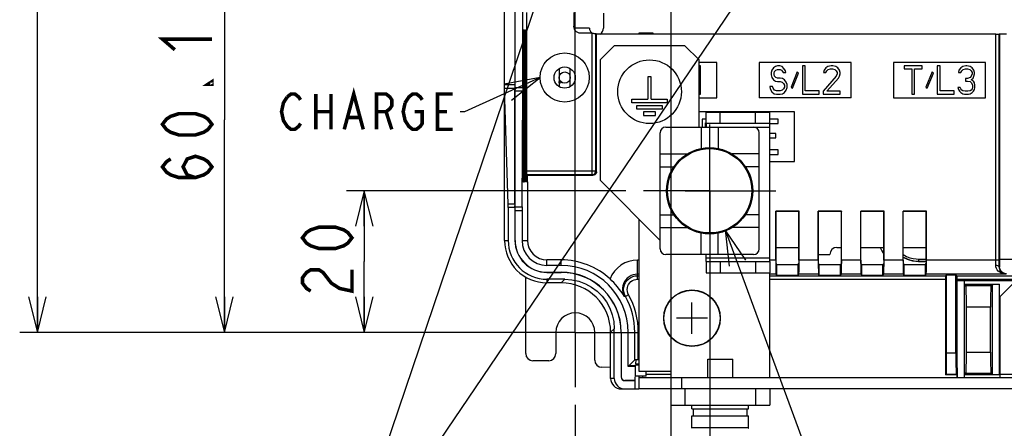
# Model space of a CAD drawing. Extents: x 27 to 410, y 32 to 287.
# Tile 18 of 30: x 219 to 275, y 107 to 130. Entities that reach past the tile are written whole.
import ezdxf

# ---------------------------------------------------------------- set-up
doc = ezdxf.new("R2010")
doc.units = 0
doc.header["$LTSCALE"] = 23.1
doc.linetypes.add('CENTER', pattern=[0.6, 0.375, -0.075, 0.075, -0.075])
doc.layers.get('0').update_dxf_attribs({"linetype": 'CONTINUOUS'})
for name, color, linetype in [('ALL_COSM', 7, 'CONTINUOUS'), ('ALL_CURVE', 7, 'CONTINUOUS'), ('ALL_DIM', 7, 'CONTINUOUS'), ('ALL_NOTE', 7, 'CONTINUOUS'), ('DEFAULT_1', 7, 'CENTER')]:
    doc.layers.add(name, color=color, linetype=linetype)
doc.dimstyles.get("Standard").update_dxf_attribs({"dimtxt": 2.5, "dimasz": 2.5, "dimexe": 1.25, "dimexo": 0.625, "dimtad": 1, "dimcen": 2.5, "dimazin": 3, "dimtfac": 1, "dimtmove": 0, "dimatfit": 3})

# ---------------------------------------------------------------- blocks, each defined once
blk = doc.blocks.new('_OPEN')
at = {"color": 0, "linetype": 'BYBLOCK'}
for p, q in [((0, 0), (-1, 0.25)), ((-1, -0.25), (0, 0)), ((-1, 0), (0, 0))]:
    blk.add_line(p, q, dxfattribs=at)
blk = doc.blocks.new('*D20')
at = {"layer": 'ALL_DIM', "color": 2, "linetype": 'CONTINUOUS'}
for p, q in [((258.242, 119.431), (258.242, 99.771)), ((250.642, 108.331), (250.642, 99.771)), ((250.642, 100.771), (243.931, 100.771)), ((243.931, 100.771), (254.442, 100.771)), ((263.242, 100.771), (254.442, 100.771)), ((258.242, 100.771), (263.242, 100.771))]:
    blk.add_line(p, q, dxfattribs=at)
at = {"layer": 'ALL_DIM', "color": 2, "linetype": 'CONTINUOUS', "xscale": 2, "yscale": 2, "zscale": 2}
blk.add_blockref('_OPEN', (250.642, 100.771), dxfattribs=at)
at = {"layer": 'ALL_DIM', "color": 2, "linetype": 'CONTINUOUS', "xscale": 2, "yscale": 2, "zscale": 2, "rotation": 180}
blk.add_blockref('_OPEN', (258.242, 100.771), dxfattribs=at)
blk = doc.blocks.new('*D21')
at = {"layer": 'ALL_DIM', "color": 2, "linetype": 'CONTINUOUS'}
for p, q in [((258.242, 119.431), (258.242, 99.771)), ((307.042, 119.431), (307.042, 99.771)), ((258.242, 100.771), (282.642, 100.771)), ((307.042, 100.771), (282.642, 100.771))]:
    blk.add_line(p, q, dxfattribs=at)
at = {"layer": 'ALL_DIM', "color": 2, "linetype": 'CONTINUOUS', "xscale": 2, "yscale": 2, "zscale": 2, "rotation": 180}
blk.add_blockref('_OPEN', (258.242, 100.771), dxfattribs=at)
at = {"layer": 'ALL_DIM', "color": 2, "linetype": 'CONTINUOUS', "xscale": 2, "yscale": 2, "zscale": 2}
blk.add_blockref('_OPEN', (307.042, 100.771), dxfattribs=at)
blk = doc.blocks.new('*D22')
at = {"layer": 'ALL_DIM', "color": 2, "linetype": 'CONTINUOUS'}
for p, q in [((255.042, 136.471), (229.796, 136.471)), ((230.796, 136.471), (230.796, 124.451)), ((230.796, 112.431), (230.796, 124.451)), ((246.542, 112.431), (229.796, 112.431))]:
    blk.add_line(p, q, dxfattribs=at)
at = {"layer": 'ALL_DIM', "color": 2, "linetype": 'CONTINUOUS', "xscale": 2, "yscale": 2, "zscale": 2}
for p, rotation in [((230.796, 136.471), 90), ((230.796, 112.431), 270)]:
    blk.add_blockref('_OPEN', p, dxfattribs=dict(at, rotation=rotation))
blk = doc.blocks.new('*D25')
at = {"layer": 'ALL_DIM', "color": 2, "linetype": 'CONTINUOUS'}
for p, q in [((253.492, 120.431), (237.712, 120.431)), ((238.712, 120.431), (238.712, 116.431)), ((238.712, 112.431), (238.712, 116.431)), ((246.542, 112.431), (237.712, 112.431))]:
    blk.add_line(p, q, dxfattribs=at)
at = {"layer": 'ALL_DIM', "color": 2, "linetype": 'CONTINUOUS', "xscale": 2, "yscale": 2, "zscale": 2}
for p, rotation in [((238.712, 120.431), 90), ((238.712, 112.431), 270)]:
    blk.add_blockref('_OPEN', p, dxfattribs=dict(at, rotation=rotation))
blk = doc.blocks.new('*D27')
at = {"layer": 'ALL_DIM', "color": 2, "linetype": 'CONTINUOUS'}
for p, q in [((256.042, 135.471), (256.042, 93.636)), ((250.642, 108.331), (250.642, 93.636)), ((250.642, 94.636), (238.809, 94.636)), ((238.809, 94.636), (253.342, 94.636)), ((261.042, 94.636), (253.342, 94.636)), ((256.042, 94.636), (261.042, 94.636))]:
    blk.add_line(p, q, dxfattribs=at)
at = {"layer": 'ALL_DIM', "color": 2, "linetype": 'CONTINUOUS', "xscale": 2, "yscale": 2, "zscale": 2}
blk.add_blockref('_OPEN', (250.642, 94.636), dxfattribs=at)
at = {"layer": 'ALL_DIM', "color": 2, "linetype": 'CONTINUOUS', "xscale": 2, "yscale": 2, "zscale": 2, "rotation": 180}
blk.add_blockref('_OPEN', (256.042, 94.636), dxfattribs=at)
blk = doc.blocks.new('*D28')
at = {"layer": 'ALL_DIM', "color": 2, "linetype": 'CONTINUOUS'}
for p, q in [((256.042, 135.471), (256.042, 93.636)), ((309.242, 135.471), (309.242, 93.636)), ((256.042, 94.636), (282.642, 94.636)), ((309.242, 94.636), (282.642, 94.636))]:
    blk.add_line(p, q, dxfattribs=at)
at = {"layer": 'ALL_DIM', "color": 2, "linetype": 'CONTINUOUS', "xscale": 2, "yscale": 2, "zscale": 2, "rotation": 180}
blk.add_blockref('_OPEN', (256.042, 94.636), dxfattribs=at)
at = {"layer": 'ALL_DIM', "color": 2, "linetype": 'CONTINUOUS', "xscale": 2, "yscale": 2, "zscale": 2}
blk.add_blockref('_OPEN', (309.242, 94.636), dxfattribs=at)
blk = doc.blocks.new('*D37')
at = {"layer": 'ALL_DIM', "color": 2, "linetype": 'CONTINUOUS'}
for p, q in [((278.742, 150.413), (219.224, 150.413)), ((220.224, 150.413), (220.224, 131.422)), ((220.224, 112.431), (220.224, 131.422)), ((249.642, 112.431), (219.224, 112.431))]:
    blk.add_line(p, q, dxfattribs=at)
at = {"layer": 'ALL_DIM', "color": 2, "linetype": 'CONTINUOUS', "xscale": 2, "yscale": 2, "zscale": 2}
for p, rotation in [((220.224, 150.413), 90), ((220.224, 112.431), 270)]:
    blk.add_blockref('_OPEN', p, dxfattribs=dict(at, rotation=rotation))
blk = doc.blocks.new('*D45')
at = {"layer": 'ALL_DIM', "color": 2, "linetype": 'CONTINUOUS'}
for p, q in [((250.642, 113.431), (250.642, 200.645)), ((307.43, 151.413), (307.43, 200.645)), ((250.642, 199.645), (279.036, 199.645)), ((307.43, 199.645), (279.036, 199.645))]:
    blk.add_line(p, q, dxfattribs=at)
at = {"layer": 'ALL_DIM', "color": 2, "linetype": 'CONTINUOUS', "xscale": 2, "yscale": 2, "zscale": 2, "rotation": 180}
blk.add_blockref('_OPEN', (250.642, 199.645), dxfattribs=at)
at = {"layer": 'ALL_DIM', "color": 2, "linetype": 'CONTINUOUS', "xscale": 2, "yscale": 2, "zscale": 2}
blk.add_blockref('_OPEN', (307.43, 199.645), dxfattribs=at)
blk = doc.blocks.new('*D46')
at = {"layer": 'ALL_DIM', "color": 2, "linetype": 'CONTINUOUS'}
for p, q in [((250.642, 113.431), (250.642, 206.543)), ((306.414, 200.589), (306.414, 206.543)), ((250.642, 205.543), (278.528, 205.543)), ((306.414, 205.543), (278.528, 205.543)), ((306.414, 155.477), (306.414, 198.737))]:
    blk.add_line(p, q, dxfattribs=at)
at = {"layer": 'ALL_DIM', "color": 2, "linetype": 'CONTINUOUS', "xscale": 2, "yscale": 2, "zscale": 2, "rotation": 180}
blk.add_blockref('_OPEN', (250.642, 205.543), dxfattribs=at)
at = {"layer": 'ALL_DIM', "color": 2, "linetype": 'CONTINUOUS', "xscale": 2, "yscale": 2, "zscale": 2}
blk.add_blockref('_OPEN', (306.414, 205.543), dxfattribs=at)
blk = doc.blocks.new('*D47')
at = {"layer": 'ALL_DIM', "color": 2, "linetype": 'CONTINUOUS'}
for p, q in [((250.642, 113.431), (250.642, 183.681)), ((279.742, 151.413), (279.742, 183.681)), ((250.642, 182.681), (265.192, 182.681)), ((279.742, 182.681), (265.192, 182.681))]:
    blk.add_line(p, q, dxfattribs=at)
at = {"layer": 'ALL_DIM', "color": 2, "linetype": 'CONTINUOUS', "xscale": 2, "yscale": 2, "zscale": 2, "rotation": 180}
blk.add_blockref('_OPEN', (250.642, 182.681), dxfattribs=at)
at = {"layer": 'ALL_DIM', "color": 2, "linetype": 'CONTINUOUS', "xscale": 2, "yscale": 2, "zscale": 2}
blk.add_blockref('_OPEN', (279.742, 182.681), dxfattribs=at)
blk = doc.blocks.new('*D48')
at = {"layer": 'ALL_DIM', "color": 2, "linetype": 'CONTINUOUS'}
for p, q in [((250.642, 113.431), (250.642, 189.115)), ((278.742, 183.714), (278.742, 189.115)), ((250.642, 188.115), (264.692, 188.115)), ((278.742, 188.115), (264.692, 188.115)), ((278.742, 155.613), (278.742, 181.604))]:
    blk.add_line(p, q, dxfattribs=at)
at = {"layer": 'ALL_DIM', "color": 2, "linetype": 'CONTINUOUS', "xscale": 2, "yscale": 2, "zscale": 2, "rotation": 180}
blk.add_blockref('_OPEN', (250.642, 188.115), dxfattribs=at)
at = {"layer": 'ALL_DIM', "color": 2, "linetype": 'CONTINUOUS', "xscale": 2, "yscale": 2, "zscale": 2}
blk.add_blockref('_OPEN', (278.742, 188.115), dxfattribs=at)
blk = doc.blocks.new('*D49')
at = {"layer": 'ALL_DIM', "color": 2, "linetype": 'CONTINUOUS'}
for p, q in [((250.642, 113.431), (250.642, 194.604)), ((277.542, 189.262), (277.542, 194.604)), ((250.642, 193.604), (264.092, 193.604)), ((277.542, 193.604), (264.092, 193.604)), ((277.542, 161.413), (277.542, 187.151))]:
    blk.add_line(p, q, dxfattribs=at)
at = {"layer": 'ALL_DIM', "color": 2, "linetype": 'CONTINUOUS', "xscale": 2, "yscale": 2, "zscale": 2, "rotation": 180}
blk.add_blockref('_OPEN', (250.642, 193.604), dxfattribs=at)
at = {"layer": 'ALL_DIM', "color": 2, "linetype": 'CONTINUOUS', "xscale": 2, "yscale": 2, "zscale": 2}
blk.add_blockref('_OPEN', (277.542, 193.604), dxfattribs=at)

msp = doc.modelspace()

# ---------------------------------------------------------------- linework, layer by layer
at = {"color": 7, "linetype": 'CONTINUOUS'}
for p, q in [((247.232, 154.189), (247.232, 126.418)), ((247.242, 126.257), (247.242, 154.199)), ((246.642, 117.631), (246.642, 153.624)), ((247.676, 126.257), (247.676, 132.32)), ((247.907, 129.52), (247.907, 130.511)), ((250.56, 130.511), (250.56, 129.731)), ((252.242, 130.471), (252.242, 129.631)), ((247.722, 120.925), (247.722, 129.536)), ((247.722, 129.536), (247.739, 129.535)), ((247.739, 129.535), (247.739, 120.927)), ((247.752, 120.928), (247.752, 129.534)), ((247.752, 129.534), (247.769, 129.532)), ((247.769, 129.532), (247.769, 120.929)), ((247.781, 120.93), (247.781, 129.531)), ((247.781, 129.531), (247.798, 129.53)), ((247.798, 129.53), (247.798, 120.932)), ((247.811, 120.933), (247.811, 129.528)), ((247.811, 129.528), (247.827, 129.527)), ((247.827, 129.527), (247.827, 120.934)), ((247.869, 120.938), (247.869, 129.523)), ((247.869, 129.523), (247.886, 129.522)), ((247.886, 129.522), (247.886, 120.939)), ((247.899, 120.941), (247.899, 129.521)), ((247.899, 129.521), (247.907, 129.52)), ((251.442, 129.631), (250.642, 129.631)), ((251.601, 129.331), (250.96, 129.331)), ((251.601, 121.352), (251.601, 129.331)), ((251.801, 121.552), (251.801, 129.327)), ((251.842, 129.286), (251.801, 129.327)), ((251.842, 121.511), (251.842, 129.286)), ((274.421, 129.286), (251.842, 129.286)), ((254.236, 129.345), (254.236, 129.286)), ((255.048, 129.345), (254.236, 129.345)), ((255.048, 129.286), (255.048, 129.345)), ((274.421, 116.517), (274.421, 129.286)), ((274.635, 129.304), (274.621, 129.29)), ((274.621, 116.517), (274.621, 129.29)), ((274.635, 129.304), (274.635, 116.542)), ((258.642, 127.686), (257.642, 127.686)), ((258.642, 125.686), (258.642, 127.686)), ((261.042, 127.686), (261.042, 125.686)), ((266.242, 127.686), (261.042, 127.686)), ((266.242, 125.686), (266.242, 127.686)), ((268.642, 127.686), (268.642, 125.686)), ((273.842, 127.686), (268.642, 127.686)), ((273.842, 125.686), (273.842, 127.686)), ((249.722, 127.336), (249.722, 126.326)), ((250.362, 126.326), (250.362, 127.336)), ((257.722, 127.486), (257.642, 127.486)), ((257.722, 125.886), (257.722, 127.486)), ((261.749, 127.248), (261.722, 127.112)), ((261.722, 127.112), (261.722, 126.976)), ((261.722, 126.976), (261.749, 126.839)), ((261.855, 127.384), (261.749, 127.248)), ((261.962, 127.452), (261.855, 127.384)), ((261.882, 127.078), (261.909, 127.18)), ((261.882, 127.01), (261.882, 127.078)), ((261.909, 126.907), (261.882, 127.01)), ((261.909, 127.18), (261.989, 127.248)), ((262.069, 127.486), (261.962, 127.452)), ((261.989, 127.248), (262.069, 127.282)), ((262.202, 127.486), (262.069, 127.486)), ((262.069, 127.282), (262.229, 127.282)), ((262.335, 127.452), (262.202, 127.486)), ((262.229, 127.282), (262.309, 127.248)), ((262.309, 127.248), (262.362, 127.18)), ((262.442, 127.35), (262.335, 127.452)), ((262.362, 127.18), (262.389, 127.112)), ((262.389, 127.112), (262.549, 127.112)), ((262.522, 127.214), (262.442, 127.35)), ((262.549, 127.112), (262.522, 127.214)), ((263.189, 127.146), (262.842, 126.295)), ((262.922, 126.227), (263.269, 127.078)), ((263.269, 127.078), (263.189, 127.146)), ((263.482, 127.486), (263.482, 125.886)), ((263.642, 127.486), (263.482, 127.486)), ((263.642, 126.09), (263.642, 127.486)), ((264.709, 127.248), (264.682, 127.112)), ((264.682, 127.112), (264.815, 127.112)), ((264.815, 127.384), (264.709, 127.248)), ((264.922, 127.452), (264.815, 127.384)), ((264.815, 127.112), (264.869, 127.214)), ((264.869, 127.214), (264.949, 127.282)), ((265.109, 127.486), (264.922, 127.452)), ((264.949, 127.282), (265.082, 127.316)), ((265.082, 127.316), (265.189, 127.316)), ((265.215, 127.486), (265.109, 127.486)), ((265.189, 127.316), (265.322, 127.282)), ((265.375, 127.452), (265.215, 127.486)), ((265.322, 127.282), (265.402, 127.214)), ((265.482, 127.384), (265.375, 127.452)), ((265.402, 127.214), (265.455, 127.112)), ((265.455, 127.044), (265.402, 126.907)), ((265.455, 127.112), (265.455, 127.044)), ((265.589, 127.248), (265.482, 127.384)), ((265.615, 127.112), (265.589, 127.248)), ((265.589, 126.907), (265.615, 127.044)), ((265.615, 127.044), (265.615, 127.112)), ((269.242, 127.486), (269.242, 127.316)), ((270.255, 127.486), (269.242, 127.486)), ((269.242, 127.316), (269.669, 127.316)), ((269.669, 127.316), (269.669, 125.886)), ((269.829, 125.886), (269.829, 127.316)), ((269.829, 127.316), (270.255, 127.316)), ((270.255, 127.316), (270.255, 127.486)), ((270.815, 127.146), (270.469, 126.295)), ((270.549, 126.227), (270.895, 127.078)), ((270.895, 127.078), (270.815, 127.146)), ((271.109, 127.486), (271.109, 125.886)), ((271.269, 127.486), (271.109, 127.486)), ((271.269, 126.09), (271.269, 127.486)), ((272.335, 127.248), (272.309, 127.112)), ((272.309, 127.112), (272.442, 127.112)), ((272.442, 127.384), (272.335, 127.248)), ((272.549, 127.452), (272.442, 127.384)), ((272.442, 127.112), (272.495, 127.214)), ((272.495, 127.214), (272.575, 127.282)), ((272.735, 127.486), (272.549, 127.452)), ((272.575, 127.282), (272.709, 127.316)), ((272.709, 127.316), (272.815, 127.316)), ((272.789, 127.486), (272.735, 127.486)), ((272.975, 127.452), (272.789, 127.486)), ((272.815, 127.316), (272.949, 127.282)), ((272.949, 127.282), (273.029, 127.214)), ((273.082, 127.384), (272.975, 127.452)), ((273.029, 127.214), (273.082, 127.112)), ((273.082, 127.044), (273.029, 126.907)), ((273.189, 127.248), (273.082, 127.384)), ((273.082, 127.112), (273.082, 127.044)), ((273.215, 127.112), (273.189, 127.248)), ((273.189, 126.907), (273.215, 127.044)), ((273.215, 127.044), (273.215, 127.112)), ((247.232, 126.418), (246.642, 126.418)), ((261.749, 126.839), (261.855, 126.703)), ((261.855, 126.703), (261.962, 126.635)), ((261.989, 126.839), (261.909, 126.907)), ((261.962, 126.635), (262.069, 126.601)), ((262.069, 126.805), (261.989, 126.839)), ((262.229, 126.805), (262.069, 126.805)), ((262.069, 126.601), (262.229, 126.601)), ((262.362, 126.771), (262.229, 126.805)), ((262.229, 126.601), (262.335, 126.567)), ((262.335, 126.567), (262.415, 126.499)), ((262.469, 126.703), (262.362, 126.771)), ((262.415, 126.499), (262.469, 126.397)), ((262.575, 126.567), (262.469, 126.703)), ((262.469, 126.397), (262.469, 126.295)), ((262.629, 126.431), (262.575, 126.567)), ((262.629, 126.261), (262.629, 126.431)), ((265.402, 126.907), (264.655, 126.056)), ((264.869, 126.056), (265.535, 126.805)), ((265.535, 126.805), (265.589, 126.907)), ((272.709, 126.771), (272.709, 126.635)), ((272.815, 126.771), (272.709, 126.771)), ((272.709, 126.635), (272.815, 126.635)), ((272.975, 126.839), (272.815, 126.771)), ((272.815, 126.635), (272.975, 126.601)), ((273.029, 126.907), (272.975, 126.839)), ((272.975, 126.601), (273.055, 126.533)), ((273.029, 126.703), (273.135, 126.805)), ((273.162, 126.635), (273.029, 126.703)), ((273.055, 126.533), (273.109, 126.397)), ((273.109, 126.397), (273.109, 126.261)), ((273.135, 126.805), (273.189, 126.907)), ((273.215, 126.533), (273.162, 126.635)), ((273.242, 126.397), (273.215, 126.533)), ((273.242, 126.261), (273.242, 126.397)), ((246.843, 119.683), (246.645, 126.218)), ((247.232, 126.218), (246.645, 126.218)), ((247.231, 126.314), (247.242, 126.154)), ((247.232, 119.683), (247.232, 126.218)), ((247.676, 126.257), (247.242, 126.257)), ((247.242, 119.522), (247.242, 126.057)), ((247.676, 126.057), (247.242, 126.057)), ((247.629, 119.522), (247.676, 126.057)), ((257.642, 125.886), (257.722, 125.886)), ((261.642, 126.329), (261.669, 126.193)), ((261.802, 126.329), (261.642, 126.329)), ((261.669, 126.193), (261.749, 126.022)), ((261.749, 126.022), (261.882, 125.92)), ((261.829, 126.227), (261.802, 126.329)), ((261.909, 126.124), (261.829, 126.227)), ((261.882, 125.92), (262.015, 125.886)), ((262.015, 126.09), (261.909, 126.124)), ((262.229, 126.09), (262.015, 126.09)), ((262.015, 125.886), (262.229, 125.886)), ((262.335, 126.124), (262.229, 126.09)), ((262.229, 125.886), (262.362, 125.92)), ((262.415, 126.193), (262.335, 126.124)), ((262.362, 125.92), (262.469, 125.988)), ((262.469, 126.295), (262.415, 126.193)), ((262.469, 125.988), (262.575, 126.124)), ((262.575, 126.124), (262.629, 126.261)), ((262.842, 126.295), (262.922, 126.227)), ((263.482, 125.886), (264.442, 125.886)), ((264.442, 126.09), (263.642, 126.09)), ((264.442, 125.886), (264.442, 126.09)), ((264.655, 126.056), (264.655, 125.886)), ((264.655, 125.886), (265.615, 125.886)), ((265.615, 126.056), (264.869, 126.056)), ((265.615, 125.886), (265.615, 126.056)), ((269.669, 125.886), (269.829, 125.886)), ((270.469, 126.295), (270.549, 126.227)), ((271.109, 125.886), (272.069, 125.886)), ((272.069, 126.09), (271.269, 126.09)), ((272.069, 125.886), (272.069, 126.09)), ((272.282, 126.261), (272.309, 126.159)), ((272.415, 126.261), (272.282, 126.261)), ((272.309, 126.159), (272.362, 126.056)), ((272.362, 126.056), (272.442, 125.988)), ((272.442, 126.193), (272.415, 126.261)), ((272.495, 126.124), (272.442, 126.193)), ((272.442, 125.988), (272.549, 125.92)), ((272.549, 126.09), (272.495, 126.124)), ((272.682, 126.056), (272.549, 126.09)), ((272.549, 125.92), (272.655, 125.886)), ((272.655, 125.886), (272.869, 125.886)), ((272.842, 126.056), (272.682, 126.056)), ((272.975, 126.09), (272.842, 126.056)), ((272.869, 125.886), (272.975, 125.92)), ((273.029, 126.124), (272.975, 126.09)), ((272.975, 125.92), (273.082, 125.988)), ((273.082, 126.193), (273.029, 126.124)), ((273.109, 126.261), (273.082, 126.193)), ((273.082, 125.988), (273.162, 126.056)), ((273.162, 126.056), (273.215, 126.159)), ((273.215, 126.159), (273.242, 126.261)), ((257.642, 125.686), (258.642, 125.686)), ((266.242, 125.686), (261.042, 125.686)), ((268.642, 125.686), (273.842, 125.686)), ((263.042, 124.886), (257.642, 124.886)), ((258.042, 124.231), (258.042, 124.871)), ((258.042, 124.871), (261.642, 124.871)), ((258.842, 124.231), (258.842, 124.871)), ((260.842, 124.231), (260.842, 124.871)), ((261.642, 124.231), (261.642, 124.871)), ((263.042, 122.086), (263.042, 124.886)), ((257.809, 124.486), (257.809, 124.031)), ((258.042, 124.486), (257.809, 124.486)), ((258.009, 124.031), (258.009, 124.273)), ((258.009, 124.273), (258.042, 124.273)), ((262.109, 124.486), (261.642, 124.486)), ((261.642, 124.231), (262.109, 124.231)), ((262.109, 124.231), (262.109, 124.486)), ((255.442, 117.151), (255.442, 123.711)), ((255.762, 124.031), (260.722, 124.031)), ((257.762, 124.031), (257.762, 122.823)), ((258.722, 124.031), (258.722, 122.823)), ((261.042, 117.151), (261.042, 123.711)), ((261.975, 123.678), (261.642, 123.678)), ((261.975, 123.422), (261.975, 123.678)), ((261.642, 123.422), (261.975, 123.422)), ((255.442, 122.511), (256.966, 122.511)), ((261.042, 122.511), (259.518, 122.511)), ((262.109, 122.742), (261.642, 122.742)), ((262.109, 122.486), (262.109, 122.742)), ((261.642, 122.486), (262.109, 122.486)), ((261.642, 122.086), (263.042, 122.086)), ((247.899, 121.552), (251.801, 121.552)), ((251.842, 121.511), (251.801, 121.552)), ((255.442, 121.791), (256.216, 121.791)), ((261.042, 121.791), (260.268, 121.791)), ((247.739, 120.927), (247.722, 120.925)), ((247.769, 120.929), (247.752, 120.928)), ((247.798, 120.932), (247.781, 120.93)), ((247.827, 120.934), (247.811, 120.933)), ((247.886, 120.939), (247.869, 120.938)), ((247.899, 121.352), (251.601, 121.352)), ((247.899, 121.344), (247.915, 121.344)), ((247.915, 120.942), (247.899, 120.941)), ((247.915, 121.344), (247.915, 120.942)), ((247.928, 121.325), (247.915, 121.344)), ((247.928, 120.943), (247.928, 121.325)), ((247.928, 121.311), (251.642, 121.311)), ((247.938, 120.944), (247.928, 120.943)), ((247.938, 120.944), (247.938, 117.631)), ((251.642, 121.311), (251.601, 121.352)), ((247.232, 119.683), (246.843, 119.683)), ((246.845, 119.483), (246.845, 117.631)), ((247.232, 119.483), (246.845, 119.483)), ((247.242, 119.426), (247.232, 119.587)), ((247.232, 119.483), (247.232, 117.631)), ((247.242, 119.522), (247.629, 119.522)), ((247.242, 117.631), (247.242, 119.322)), ((247.242, 119.322), (247.629, 119.322)), ((247.629, 119.322), (247.629, 117.631)), ((261.983, 116.517), (261.983, 119.273)), ((261.983, 119.273), (261.993, 119.262)), ((263.301, 119.273), (261.983, 119.273)), ((261.993, 116.517), (261.993, 119.262)), ((263.291, 119.262), (261.993, 119.262)), ((263.301, 119.273), (263.291, 119.262)), ((263.291, 116.517), (263.291, 119.262)), ((263.301, 116.517), (263.301, 119.273)), ((264.383, 119.273), (264.393, 119.262)), ((264.383, 116.517), (264.383, 119.273)), ((265.701, 119.273), (264.383, 119.273)), ((264.393, 116.517), (264.393, 119.262)), ((265.691, 119.262), (264.393, 119.262)), ((265.701, 119.273), (265.691, 119.262)), ((265.691, 116.517), (265.691, 119.262)), ((265.701, 116.517), (265.701, 119.273)), ((266.783, 119.273), (266.793, 119.262)), ((266.783, 116.517), (266.783, 119.273)), ((268.101, 119.273), (266.783, 119.273)), ((266.793, 116.517), (266.793, 119.262)), ((268.091, 119.262), (266.793, 119.262)), ((268.101, 119.273), (268.091, 119.262)), ((268.091, 116.517), (268.091, 119.262)), ((268.101, 116.517), (268.101, 119.273)), ((269.183, 119.273), (269.193, 119.262)), ((269.183, 116.517), (269.183, 119.273)), ((270.501, 119.273), (269.183, 119.273)), ((269.193, 116.517), (269.193, 119.262)), ((270.491, 119.262), (269.193, 119.262)), ((270.501, 119.273), (270.491, 119.262)), ((270.491, 116.517), (270.491, 119.262)), ((270.501, 116.517), (270.501, 119.273)), ((255.442, 119.071), (256.216, 119.071)), ((261.042, 119.071), (260.268, 119.071)), ((255.442, 118.351), (256.966, 118.351)), ((261.042, 118.351), (259.518, 118.351)), ((246.642, 117.631), (246.845, 117.631)), ((247.232, 117.631), (247.242, 117.631)), ((247.629, 117.631), (247.938, 117.631)), ((257.762, 116.831), (257.762, 118.038)), ((258.722, 116.831), (258.722, 118.038)), ((261.993, 117.231), (263.291, 117.231)), ((265.442, 117.231), (265.691, 117.231)), ((266.793, 117.231), (268.091, 117.231)), ((269.193, 117.231), (270.491, 117.231)), ((249.042, 116.217), (249.042, 116.527)), ((249.842, 116.527), (249.042, 116.527)), ((249.842, 116.217), (249.842, 116.527)), ((254.159, 115.717), (254.159, 116.517)), ((254.242, 116.517), (254.159, 116.517)), ((260.722, 116.831), (255.762, 116.831)), ((258.042, 116.431), (258.042, 115.791)), ((258.842, 116.431), (258.842, 115.791)), ((260.842, 116.431), (260.842, 115.791)), ((261.983, 116.517), (261.642, 116.517)), ((261.642, 116.431), (261.642, 115.791)), ((264.383, 116.517), (263.301, 116.517)), ((264.393, 116.831), (265.042, 116.831)), ((266.783, 116.517), (265.701, 116.517)), ((269.183, 116.517), (268.101, 116.517)), ((270.046, 116.435), (270.067, 116.456)), ((270.046, 116.435), (270.491, 116.435)), ((270.067, 116.576), (270.491, 116.576)), ((270.067, 116.456), (270.067, 116.576)), ((270.067, 116.456), (270.491, 116.456)), ((274.621, 116.517), (270.501, 116.517)), ((276.519, 116.542), (274.635, 116.542)), ((249.842, 116.217), (249.042, 116.217)), ((249.042, 115.82), (249.042, 115.831)), ((249.042, 115.831), (249.842, 115.831)), ((249.042, 115.82), (249.842, 115.82)), ((249.842, 115.831), (249.842, 115.82)), ((262.042, 116.272), (261.997, 116.317)), ((262.042, 115.672), (262.042, 116.272)), ((262.042, 116.272), (263.242, 116.272)), ((263.242, 116.272), (263.288, 116.317)), ((263.242, 115.672), (263.242, 116.272)), ((264.442, 116.272), (264.397, 116.317)), ((264.442, 115.672), (264.442, 116.272)), ((264.442, 116.272), (265.642, 116.272)), ((265.642, 116.272), (265.688, 116.317)), ((265.642, 115.672), (265.642, 116.272)), ((266.842, 116.272), (266.797, 116.317)), ((266.842, 115.672), (266.842, 116.272)), ((266.842, 116.272), (268.042, 116.272)), ((268.042, 116.272), (268.088, 116.317)), ((268.042, 115.672), (268.042, 116.272)), ((269.242, 116.272), (269.197, 116.317)), ((269.242, 115.672), (269.242, 116.272)), ((269.242, 116.272), (270.442, 116.272)), ((270.442, 116.272), (270.488, 116.317)), ((270.442, 115.672), (270.442, 116.272)), ((274.628, 116.142), (274.62, 116.133)), ((247.842, 111.231), (247.842, 115.558)), ((249.042, 115.434), (249.042, 115.231)), ((250.049, 115.434), (249.042, 115.434)), ((249.846, 115.231), (250.049, 115.434)), ((254.168, 115.634), (254.159, 115.717)), ((254.242, 115.717), (254.159, 115.717)), ((254.168, 115.434), (254.168, 115.634)), ((254.168, 115.634), (254.232, 115.634)), ((254.168, 115.434), (254.235, 115.434)), ((254.232, 115.634), (254.239, 115.627)), ((254.235, 115.434), (254.235, 110.645)), ((258.042, 115.791), (261.642, 115.791)), ((261.996, 115.717), (261.642, 115.717)), ((261.642, 115.634), (271.586, 115.634)), ((261.642, 115.434), (271.583, 115.434)), ((262.042, 115.672), (261.996, 115.717)), ((262.042, 115.672), (263.242, 115.672)), ((263.242, 115.672), (263.288, 115.717)), ((264.396, 115.717), (263.288, 115.717)), ((264.442, 115.672), (264.396, 115.717)), ((264.442, 115.672), (265.642, 115.672)), ((265.642, 115.672), (265.688, 115.717)), ((266.796, 115.717), (265.688, 115.717)), ((266.842, 115.672), (266.796, 115.717)), ((266.842, 115.672), (268.042, 115.672)), ((268.042, 115.672), (268.088, 115.717)), ((269.196, 115.717), (268.088, 115.717)), ((269.242, 115.672), (269.196, 115.717)), ((269.242, 115.672), (270.442, 115.672)), ((270.442, 115.672), (270.488, 115.717)), ((275.004, 115.717), (270.488, 115.717)), ((271.583, 115.434), (271.583, 110.031)), ((271.586, 115.634), (271.642, 115.69)), ((271.642, 115.69), (272.165, 115.69)), ((271.642, 111.269), (271.642, 115.69)), ((272.242, 115.613), (272.165, 115.69)), ((272.165, 111.269), (272.165, 115.69)), ((275.679, 115.613), (272.242, 115.613)), ((272.242, 110.434), (272.242, 115.613)), ((272.242, 115.431), (279.642, 115.431)), ((279.642, 115.336), (272.642, 115.336)), ((272.642, 115.336), (272.642, 109.871)), ((249.842, 115.231), (249.042, 115.231)), ((272.642, 115.151), (272.732, 115.061)), ((272.642, 115.151), (274.632, 115.151)), ((274.152, 115.061), (272.732, 115.061)), ((274.232, 115.14), (274.152, 115.061)), ((274.232, 110.041), (274.232, 115.14)), ((274.632, 110.031), (274.632, 115.151)), ((275.442, 115.231), (274.642, 114.431)), ((253.653, 114.557), (253.478, 114.46)), ((274.642, 114.431), (274.642, 109.871)), ((274.122, 113.861), (272.763, 113.861)), ((272.763, 111.32), (272.763, 113.861)), ((274.122, 111.32), (274.122, 113.861)), ((252.642, 112.434), (252.845, 112.638)), ((252.845, 109.831), (252.845, 112.638)), ((249.542, 112.431), (249.542, 111.231)), ((251.742, 110.857), (251.742, 112.431)), ((252.642, 109.831), (252.642, 112.431)), ((253.232, 112.431), (253.232, 109.911)), ((253.242, 112.431), (253.242, 109.911)), ((253.629, 110.495), (253.629, 112.431)), ((253.742, 112.431), (254.206, 112.431)), ((254.006, 110.872), (254.006, 112.431)), ((254.206, 110.874), (254.206, 112.431)), ((249.142, 110.831), (248.242, 110.831)), ((253.629, 110.495), (254.006, 110.872)), ((254.058, 110.874), (254.054, 110.645)), ((258.133, 109.871), (258.133, 110.911)), ((258.133, 110.911), (259.551, 110.911)), ((259.551, 109.871), (259.551, 110.911)), ((271.642, 111.269), (272.165, 111.269)), ((272.763, 111.32), (274.122, 111.32)), ((252.642, 110.452), (252.139, 110.457)), ((254.052, 110.495), (253.629, 110.495)), ((253.742, 110.512), (253.746, 110.561)), ((254.052, 110.512), (253.742, 110.512)), ((253.746, 110.561), (254.053, 110.561)), ((254.03, 109.231), (254.053, 110.596)), ((254.053, 110.596), (254.242, 110.596)), ((254.054, 110.645), (254.242, 110.645)), ((272.242, 110.434), (272.242, 109.871)), ((252.845, 109.831), (252.642, 109.831)), ((253.232, 109.911), (253.242, 109.911)), ((253.442, 109.7), (253.442, 109.711)), ((254.038, 109.711), (253.442, 109.711)), ((254.038, 109.7), (253.442, 109.7)), ((254.642, 109.951), (254.042, 109.951)), ((254.235, 109.951), (254.235, 109.231)), ((254.242, 109.951), (254.242, 109.231)), ((254.242, 109.871), (279.642, 109.871)), ((254.442, 109.951), (254.442, 109.871)), ((254.642, 109.951), (254.647, 110.231)), ((254.644, 110.071), (256.042, 110.071)), ((256.642, 109.871), (256.642, 109.231)), ((271.583, 110.031), (271.622, 110.069)), ((272.225, 110.031), (271.583, 110.031)), ((271.622, 110.069), (272.186, 110.069)), ((272.225, 110.031), (272.186, 110.069)), ((272.225, 110.031), (272.225, 109.871)), ((272.642, 110.031), (272.732, 110.12)), ((274.632, 110.031), (272.642, 110.031)), ((272.732, 110.12), (274.152, 110.12)), ((274.232, 110.041), (274.152, 110.12)), ((274.642, 110.071), (277.452, 110.071)), ((253.242, 109.231), (254.235, 109.231)), ((256.042, 109.231), (256.042, 108.311)), ((256.842, 109.231), (256.842, 108.311)), ((260.842, 109.231), (260.842, 108.311)), ((261.642, 109.231), (261.642, 108.311)), ((256.042, 108.311), (261.642, 108.311)), ((257.242, 108.111), (257.242, 108.311)), ((257.242, 108.111), (260.442, 108.111)), ((257.322, 107.711), (257.322, 108.111)), ((260.362, 107.711), (260.362, 108.111)), ((260.442, 108.111), (260.442, 108.311)), ((257.242, 107.041), (257.242, 107.711)), ((257.242, 107.711), (260.442, 107.711)), ((260.442, 107.041), (260.442, 107.711)), ((260.442, 107.041), (257.242, 107.041))]:
    msp.add_line(p, q, dxfattribs=at)
at = {"color": 3, "linetype": 'CONTINUOUS'}
for p, q in [((252.842, 128.631), (252.042, 127.831)), ((256.842, 128.631), (252.842, 128.631)), ((257.642, 127.831), (256.842, 128.631)), ((252.042, 127.831), (252.042, 121.031)), ((257.642, 124.031), (257.642, 127.831)), ((258.042, 124.231), (258.042, 124.031)), ((261.642, 124.231), (258.042, 124.231)), ((261.642, 116.431), (261.642, 124.231)), ((260.722, 124.031), (261.642, 124.031)), ((252.042, 121.031), (255.442, 117.631)), ((254.242, 118.831), (254.242, 110.231)), ((258.042, 116.431), (258.042, 116.831)), ((261.642, 116.631), (258.042, 116.631)), ((258.042, 116.431), (261.642, 116.431)), ((261.642, 109.871), (261.642, 115.791)), ((254.242, 110.231), (256.042, 110.231)), ((256.042, 110.231), (256.042, 109.871)), ((311.042, 109.231), (254.242, 109.231))]:
    msp.add_line(p, q, dxfattribs=at)
at = {"color": 7, "linetype": 'CONTINUOUS'}
for points in [[(250.96, 129.331), (250.871, 129.341), (250.786, 129.37), (250.711, 129.418), (250.647, 129.481), (250.6, 129.557), (250.57, 129.642), (250.56, 129.731)], [(251.601, 129.331), (251.652, 129.331), (251.7, 129.33), (251.741, 129.33), (251.773, 129.329), (251.793, 129.328), (251.801, 129.327)], [(274.421, 129.286), (274.472, 129.286), (274.52, 129.287), (274.561, 129.287), (274.593, 129.288), (274.614, 129.289), (274.621, 129.29)], [(274.635, 129.304), (274.647, 129.305), (274.677, 129.307), (274.725, 129.308), (274.788, 129.309), (274.863, 129.31), (274.947, 129.31), (275.035, 129.311)], [(246.645, 126.218), (246.643, 126.281), (246.642, 126.348), (246.642, 126.418)], [(247.232, 126.418), (247.232, 126.366), (247.231, 126.314)], [(247.231, 126.314), (247.232, 126.265), (247.232, 126.218)], [(247.242, 126.154), (247.242, 126.205), (247.242, 126.257)], [(247.242, 126.057), (247.242, 126.104), (247.242, 126.154)], [(247.676, 126.257), (247.676, 126.188), (247.676, 126.12), (247.676, 126.057)], [(251.601, 121.352), (251.653, 121.359), (251.701, 121.379), (251.742, 121.41), (251.774, 121.452), (251.794, 121.5), (251.801, 121.552)], [(251.842, 121.511), (251.835, 121.459), (251.815, 121.411), (251.784, 121.369), (251.742, 121.337), (251.694, 121.317), (251.642, 121.311)], [(246.845, 119.483), (246.845, 119.553), (246.844, 119.62), (246.843, 119.683)], [(247.232, 119.683), (247.232, 119.636), (247.232, 119.587)], [(247.232, 119.587), (247.232, 119.535), (247.232, 119.483)], [(247.242, 119.426), (247.242, 119.475), (247.242, 119.522)], [(247.242, 119.322), (247.242, 119.375), (247.242, 119.426)], [(247.629, 119.522), (247.629, 119.459), (247.629, 119.392), (247.629, 119.322)], [(267.876, 117.231), (267.968, 117.035), (268.091, 116.859)], [(254.159, 116.517), (253.915, 116.499), (253.673, 116.444), (253.439, 116.352), (253.22, 116.225), (253.025, 116.067), (252.857, 115.881), (252.718, 115.673), (252.613, 115.447)], [(261.983, 116.517), (261.983, 116.363), (261.984, 116.214), (261.985, 116.077), (261.987, 115.957), (261.989, 115.857), (261.991, 115.782), (261.994, 115.735), (261.996, 115.717)], [(261.997, 116.317), (261.996, 116.325), (261.995, 116.345), (261.994, 116.377), (261.994, 116.418), (261.993, 116.466), (261.993, 116.517)], [(263.291, 116.517), (263.291, 116.466), (263.291, 116.418), (263.29, 116.377), (263.289, 116.345), (263.288, 116.325), (263.288, 116.317)], [(263.288, 115.717), (263.29, 115.735), (263.293, 115.782), (263.295, 115.857), (263.297, 115.957), (263.299, 116.077), (263.3, 116.214), (263.301, 116.363), (263.301, 116.517)], [(264.383, 116.517), (264.383, 116.363), (264.384, 116.214), (264.385, 116.077), (264.387, 115.957), (264.389, 115.857), (264.391, 115.782), (264.394, 115.735), (264.396, 115.717)], [(264.397, 116.317), (264.396, 116.325), (264.395, 116.345), (264.394, 116.377), (264.394, 116.418), (264.393, 116.466), (264.393, 116.517)], [(265.691, 116.517), (265.691, 116.466), (265.691, 116.418), (265.69, 116.377), (265.689, 116.345), (265.688, 116.325), (265.688, 116.317)], [(265.688, 115.717), (265.69, 115.735), (265.693, 115.782), (265.695, 115.857), (265.697, 115.957), (265.699, 116.077), (265.7, 116.214), (265.701, 116.363), (265.701, 116.517)], [(266.783, 116.517), (266.783, 116.363), (266.784, 116.214), (266.785, 116.077), (266.787, 115.957), (266.789, 115.857), (266.791, 115.782), (266.794, 115.735), (266.796, 115.717)], [(266.797, 116.317), (266.796, 116.325), (266.795, 116.345), (266.794, 116.377), (266.794, 116.418), (266.793, 116.466), (266.793, 116.517)], [(268.091, 116.517), (268.091, 116.466), (268.091, 116.418), (268.09, 116.377), (268.089, 116.345), (268.088, 116.325), (268.088, 116.317)], [(268.088, 115.717), (268.09, 115.735), (268.093, 115.782), (268.095, 115.857), (268.097, 115.957), (268.099, 116.077), (268.1, 116.214), (268.101, 116.363), (268.101, 116.517)], [(269.183, 116.517), (269.183, 116.363), (269.184, 116.214), (269.185, 116.077), (269.187, 115.957), (269.189, 115.857), (269.191, 115.782), (269.194, 115.735), (269.196, 115.717)], [(269.193, 116.822), (269.375, 116.725), (269.569, 116.651), (269.751, 116.606), (269.917, 116.582), (270.067, 116.576)], [(269.193, 116.687), (269.326, 116.615), (269.534, 116.537), (269.729, 116.488), (269.907, 116.463), (270.067, 116.456)], [(270.046, 116.435), (269.733, 116.462), (269.43, 116.543), (269.193, 116.654)], [(269.197, 116.317), (269.196, 116.325), (269.195, 116.345), (269.194, 116.377), (269.194, 116.418), (269.193, 116.466), (269.193, 116.517)], [(270.491, 116.517), (270.491, 116.466), (270.491, 116.418), (270.49, 116.377), (270.489, 116.345), (270.488, 116.325), (270.488, 116.317)], [(270.488, 115.717), (270.49, 115.735), (270.493, 115.782), (270.495, 115.857), (270.497, 115.957), (270.499, 116.077), (270.5, 116.214), (270.501, 116.363), (270.501, 116.517)], [(274.42, 116.21), (274.421, 116.309), (274.421, 116.412), (274.421, 116.517)], [(274.62, 116.133), (274.62, 116.257), (274.621, 116.386), (274.621, 116.517)], [(274.635, 116.542), (274.635, 116.473), (274.635, 116.406), (274.634, 116.344), (274.634, 116.287), (274.633, 116.238), (274.632, 116.198), (274.631, 116.168), (274.63, 116.149), (274.628, 116.142)], [(275.004, 115.717), (274.864, 115.734), (274.744, 115.772), (274.642, 115.826), (274.56, 115.893), (274.497, 115.967), (274.453, 116.047), (274.427, 116.129), (274.42, 116.21)], [(274.62, 116.133), (274.609, 116.157), (274.58, 116.178), (274.536, 116.195), (274.481, 116.206), (274.42, 116.21)], [(275.004, 115.717), (274.912, 115.732), (274.832, 115.765), (274.766, 115.811), (274.711, 115.867), (274.67, 115.93), (274.641, 115.997), (274.624, 116.066), (274.62, 116.133)], [(275.028, 115.742), (274.925, 115.756), (274.828, 115.796), (274.746, 115.859), (274.682, 115.942), (274.642, 116.038), (274.628, 116.142)], [(250.049, 115.434), (250.448, 115.405), (250.838, 115.321), (251.212, 115.181), (251.562, 114.99), (251.881, 114.751), (252.163, 114.47), (252.402, 114.15), (252.593, 113.8), (252.732, 113.427), (252.817, 113.036), (252.845, 112.638)], [(253.418, 114.449), (253.325, 114.6), (253.229, 114.743), (253.13, 114.88), (253.027, 115.01), (252.922, 115.132), (252.817, 115.246), (252.714, 115.351), (252.613, 115.447)], [(254.159, 115.717), (254.035, 115.708), (253.912, 115.681), (253.793, 115.635), (253.682, 115.572), (253.582, 115.493), (253.496, 115.4), (253.424, 115.296), (253.368, 115.182), (253.33, 115.061), (253.311, 114.935), (253.31, 114.808), (253.328, 114.681), (253.365, 114.561), (253.418, 114.449)], [(253.478, 114.46), (253.422, 114.584), (253.389, 114.717), (253.378, 114.853), (253.392, 114.989), (253.428, 115.121), (253.487, 115.244), (253.566, 115.356), (253.663, 115.452), (253.775, 115.53), (253.9, 115.587), (254.032, 115.622), (254.168, 115.634)], [(253.653, 114.557), (253.611, 114.65), (253.586, 114.749), (253.578, 114.851), (253.588, 114.952), (253.615, 115.051), (253.659, 115.143), (253.718, 115.226), (253.791, 115.298), (253.875, 115.356), (253.967, 115.399), (254.066, 115.425), (254.168, 115.434)], [(254.232, 115.634), (254.233, 115.626), (254.233, 115.606), (254.234, 115.574), (254.235, 115.533), (254.235, 115.485), (254.235, 115.434)], [(271.586, 115.634), (271.585, 115.626), (271.584, 115.606), (271.584, 115.574), (271.583, 115.533), (271.583, 115.485), (271.583, 115.434)], [(272.642, 115.336), (272.634, 115.338), (272.61, 115.339), (272.573, 115.34), (272.525, 115.341), (272.471, 115.342), (272.413, 115.342), (272.359, 115.341), (272.311, 115.34), (272.274, 115.339), (272.25, 115.338), (272.242, 115.336)], [(272.763, 113.861), (272.762, 114.066), (272.761, 114.265), (272.758, 114.452), (272.755, 114.622), (272.752, 114.769), (272.747, 114.89), (272.742, 114.98), (272.737, 115.038), (272.732, 115.061)], [(274.152, 115.061), (274.147, 115.038), (274.142, 114.98), (274.137, 114.89), (274.133, 114.769), (274.129, 114.622), (274.126, 114.452), (274.123, 114.265), (274.122, 114.066), (274.122, 113.861)], [(274.232, 115.14), (274.244, 115.143), (274.275, 115.145), (274.323, 115.147), (274.386, 115.148), (274.461, 115.15), (274.544, 115.15), (274.632, 115.151)], [(253.478, 114.46), (253.448, 114.454), (253.418, 114.449)], [(254.058, 110.874), (254.03, 110.873), (254.013, 110.873), (254.006, 110.872)], [(254.206, 110.874), (254.165, 110.874), (254.125, 110.874), (254.089, 110.874), (254.058, 110.874)], [(271.622, 110.069), (271.625, 110.091), (271.629, 110.147), (271.632, 110.237), (271.635, 110.358), (271.637, 110.505), (271.639, 110.675), (271.641, 110.863), (271.642, 111.063), (271.642, 111.269)], [(272.165, 111.269), (272.166, 111.063), (272.167, 110.863), (272.168, 110.675), (272.17, 110.505), (272.173, 110.358), (272.176, 110.237), (272.179, 110.147), (272.182, 110.091), (272.186, 110.069)], [(272.732, 110.12), (272.737, 110.143), (272.742, 110.201), (272.747, 110.292), (272.752, 110.412), (272.755, 110.56), (272.758, 110.729), (272.761, 110.916), (272.762, 111.115), (272.763, 111.32)], [(274.122, 111.32), (274.122, 111.115), (274.123, 110.916), (274.126, 110.729), (274.129, 110.56), (274.133, 110.412), (274.137, 110.292), (274.142, 110.201), (274.147, 110.143), (274.152, 110.12)], [(252.845, 109.831), (252.857, 109.714), (252.891, 109.601), (252.947, 109.497), (253.021, 109.407), (253.112, 109.332), (253.216, 109.276)], [(274.632, 110.031), (274.544, 110.031), (274.461, 110.032), (274.386, 110.033), (274.323, 110.034), (274.275, 110.036), (274.244, 110.039), (274.232, 110.041)], [(253.216, 109.276), (253.329, 109.242), (253.446, 109.231)]]:
    msp.add_lwpolyline(points, dxfattribs=at)
for centre, radius in [((250.042, 126.831), 1.39), ((254.842, 126.031), 1.8), ((250.042, 126.831), 0.6), ((250.042, 126.831), 0.32), ((258.242, 120.431), 2.44), ((258.242, 120.431), 2.4), ((258.242, 120.431), 2.384), ((257.242, 113.231), 1.584)]:
    msp.add_circle(centre, radius, dxfattribs=at)
at = {"color": 3, "linetype": 'CONTINUOUS'}
msp.add_circle((257.242, 113.231), 1.6, dxfattribs=at)
at = {"color": 7, "linetype": 'CONTINUOUS'}
for centre, radius, start, end in [((250.242, 129.631), 0.4, 343.5439, 360), ((251.842, 129.631), 0.4, 180, 229.0122), ((251.842, 129.631), 0.4, 299.9152, 360), ((255.762, 123.711), 0.32, 90, 180), ((260.722, 123.711), 0.32, 0, 90), ((249.042, 117.631), 2.4, 180, 270), ((249.042, 117.631), 2.197, 180, 270), ((249.042, 117.631), 1.81, 180, 270), ((249.042, 117.631), 1.8, 180, 270), ((249.042, 117.631), 1.413, 180, 270), ((249.042, 117.631), 1.104, 180, 270), ((255.762, 117.151), 0.32, 180, 270), ((260.722, 117.151), 0.32, 270, 360), ((265.442, 116.831), 0.4, 90, 180), ((249.842, 112.431), 4.096, 47.4258, 90), ((249.842, 112.431), 3.787, 0, 90), ((249.842, 112.431), 3.4, 0, 90), ((249.842, 112.431), 3.39, 0, 90), ((249.842, 112.431), 2.8, 0, 90), ((249.842, 112.431), 4.164, 0, 29.1632), ((249.842, 112.431), 4.364, 0, 29.1632), ((250.642, 112.431), 1.1, 0, 180), ((248.242, 111.231), 0.4, 180, 270), ((249.142, 111.231), 0.4, 270, 360), ((252.142, 110.857), 0.4, 179.996, 269.5003), ((253.242, 109.831), 0.6, 180, 270), ((253.442, 109.911), 0.21, 180, 270), ((253.442, 109.911), 0.2, 180, 270), ((257.282, 107.041), 0.04, 180, 232.4557), ((260.402, 107.041), 0.04, 307.5443, 360)]:
    msp.add_arc(centre, radius, start, end, dxfattribs=at)
at = {"layer": 'ALL_COSM', "color": 7, "linetype": 'CONTINUOUS'}
for p, q in [((254.742, 126.871), (254.742, 125.611)), ((254.942, 126.871), (254.742, 126.871)), ((254.942, 125.611), (254.942, 126.871)), ((253.842, 125.411), (253.842, 125.611)), ((253.842, 125.611), (254.742, 125.611)), ((255.842, 125.411), (253.842, 125.411)), ((254.942, 125.611), (255.842, 125.611)), ((255.842, 125.611), (255.842, 125.411)), ((254.122, 125.051), (254.122, 125.251)), ((254.122, 125.251), (255.562, 125.251)), ((255.562, 125.051), (254.122, 125.051)), ((254.502, 124.891), (254.502, 124.691)), ((255.182, 124.891), (254.502, 124.891)), ((255.182, 124.691), (255.182, 124.891)), ((255.562, 125.251), (255.562, 125.051)), ((254.502, 124.691), (255.182, 124.691))]:
    msp.add_line(p, q, dxfattribs=at)
at = {"layer": 'ALL_CURVE', "color": 40, "linetype": 'CONTINUOUS'}
for p, q in [((258.242, 118.047), (258.242, 122.814)), ((256.862, 120.431), (259.622, 120.431)), ((257.242, 112.351), (257.242, 114.111)), ((258.122, 113.231), (256.362, 113.231))]:
    msp.add_line(p, q, dxfattribs=at)
at = {"layer": 'ALL_CURVE', "color": 4, "linetype": 'CONTINUOUS'}
msp.add_circle((249.777, 126.566), 0.0549, dxfattribs=at)
at = {"layer": 'ALL_DIM', "color": 2, "linetype": 'CONTINUOUS', "const_width": 0.2}
for points in [[(227.996, 128.403), (227.296, 129.005), (230.096, 129.005)], [(230.096, 126.597), (230.096, 126.446), (229.863, 126.446), (230.096, 126.597)], [(230.096, 124.189), (229.863, 123.888), (229.63, 123.737), (229.163, 123.587), (228.23, 123.587), (227.763, 123.737), (227.53, 123.888), (227.296, 124.189), (227.53, 124.49), (227.763, 124.64), (228.23, 124.791), (229.163, 124.791), (229.63, 124.64), (229.863, 124.49), (230.096, 124.189)], [(229.163, 121.179), (228.696, 121.329), (228.463, 121.781), (228.696, 122.232), (229.163, 122.383), (229.63, 122.232), (229.863, 122.082), (230.096, 121.781), (229.863, 121.48), (229.63, 121.329), (229.163, 121.179), (228.23, 121.179), (227.763, 121.329), (227.53, 121.48), (227.296, 121.781), (227.53, 122.082), (227.763, 122.232)], [(238.012, 117.773), (237.779, 117.472), (237.545, 117.322), (237.079, 117.171), (236.145, 117.171), (235.679, 117.322), (235.445, 117.472), (235.212, 117.773), (235.445, 118.074), (235.679, 118.225), (236.145, 118.375), (237.079, 118.375), (237.545, 118.225), (237.779, 118.074), (238.012, 117.773)], [(235.679, 114.763), (235.445, 114.914), (235.212, 115.215), (235.212, 115.516), (235.445, 115.817), (235.679, 115.967), (236.145, 115.967), (236.379, 115.817), (236.612, 115.516), (236.845, 115.215), (237.312, 114.914), (238.012, 114.763), (238.012, 115.967)]]:
    msp.add_lwpolyline(points, dxfattribs=at)
at = {"layer": 'ALL_NOTE', "color": 2, "linetype": 'CONTINUOUS'}
for p, q in [((253.4, 145.747), (237.135, 97.726)), ((262.439, 135.079), (237.135, 97.726)), ((248.652, 126.831), (244.385, 124.903)), ((244.385, 124.903), (244.135, 124.903)), ((259.124, 118.216), (275.362, 74.109))]:
    msp.add_line(p, q, dxfattribs=at)
for points in [[(247.035, 125.552), (248.652, 126.831), (246.624, 126.463)], [(260.284, 116.512), (259.124, 118.216), (259.345, 116.166)]]:
    msp.add_lwpolyline(points, dxfattribs=at)
at = {"layer": 'ALL_NOTE', "color": 2, "linetype": 'CONTINUOUS', "const_width": 0.2}
for points in [[(234.352, 125.736), (234.567, 125.903), (234.782, 125.903), (234.997, 125.736), (235.105, 125.57)], [(235.965, 125.903), (235.965, 123.903)], [(236.825, 125.903), (236.825, 123.903)], [(237.577, 123.903), (238.115, 125.903), (238.652, 123.903)], [(239.405, 123.903), (239.405, 125.903), (239.942, 125.903), (240.157, 125.736), (240.265, 125.57), (240.265, 125.236), (240.157, 125.07), (239.942, 124.903), (239.405, 124.903)], [(241.017, 125.403), (241.232, 125.736), (241.447, 125.903), (241.662, 125.903), (241.877, 125.736), (241.985, 125.57)], [(243.705, 123.903), (242.845, 123.903), (242.845, 125.903), (243.705, 125.903)], [(235.105, 124.236), (234.997, 124.07), (234.782, 123.903), (234.567, 123.903), (234.352, 124.07), (234.245, 124.236), (234.137, 124.403), (234.03, 124.903), (234.137, 125.403), (234.352, 125.736)], [(241.555, 124.903), (241.985, 124.903), (241.985, 124.236), (241.877, 124.07), (241.662, 123.903), (241.447, 123.903), (241.232, 124.07), (241.125, 124.236), (241.017, 124.403), (240.91, 124.903), (241.017, 125.403)], [(235.965, 124.903), (236.825, 124.903)], [(239.942, 124.903), (240.265, 123.903)], [(242.845, 124.903), (243.382, 124.903)], [(237.792, 124.57), (238.437, 124.57)]]:
    msp.add_lwpolyline(points, dxfattribs=at)
at = {"layer": 'DEFAULT_1', "color": 7, "linetype": 'CENTER'}
for p, q in [((258.242, 120.431), (258.242, 124.181)), ((258.242, 120.431), (254.492, 120.431)), ((258.242, 120.431), (258.242, 116.681)), ((258.242, 120.431), (261.992, 120.431)), ((250.642, 112.431), (250.642, 115.531)), ((250.642, 112.431), (247.542, 112.431)), ((250.642, 112.431), (250.642, 109.331)), ((250.642, 112.431), (253.742, 112.431))]:
    msp.add_line(p, q, dxfattribs=at)

# ---------------------------------------------------------------- dimensions: what is measured, and where the dimension line sits
at = {"layer": 'ALL_DIM', "color": 2, "linetype": 'CONTINUOUS'}
for base, p1, p2, angle, picture, middle in [((250.642, 205.543), (306.414, 155.477), (250.642, 113.431), 180, '*D46', (273.409, 206.243)), ((250.642, 199.645), (307.43, 151.413), (250.642, 113.431), 180, '*D45', (276.339, 200.345)), ((250.642, 193.604), (277.542, 161.413), (250.642, 113.431), 180, '*D49', (260.672, 194.304)), ((250.642, 188.115), (278.742, 155.613), (250.642, 113.431), 180, '*D48', (260.615, 188.815)), ((220.224, 150.413), (249.642, 112.431), (278.742, 150.413), 90, '*D37', (219.524, 130.568)), ((230.796, 136.471), (246.542, 112.431), (255.042, 136.471), 90, '*D22', (230.096, 120.577)), ((238.712, 120.431), (246.542, 112.431), (253.492, 120.431), 90, '*D25', (238.012, 114.161))]:
    dim = msp.add_linear_dim(base=base, p1=p1, p2=p2, angle=angle, dimstyle='Standard', dxfattribs=at)
    dim.commit()
    dim.dimension.update_dxf_attribs({"geometry": picture, "text_midpoint": middle, "dimtype": 128})
for base, p1, p2, picture, middle in [((279.742, 182.681), (250.642, 113.431), (279.742, 151.413), '*D47', (260.541, 183.381)), ((256.042, 94.636), (250.642, 108.331), (256.042, 135.471), '*D27', (238.809, 95.336)), ((309.242, 94.636), (256.042, 135.471), (309.242, 135.471), '*D28', (271.061, 95.336)), ((258.242, 100.771), (250.642, 108.331), (258.242, 119.431), '*D20', (243.931, 101.471)), ((307.042, 100.771), (258.242, 119.431), (307.042, 119.431), '*D21', (278.988, 101.471))]:
    dim = msp.add_linear_dim(base=base, p1=p1, p2=p2, dimstyle='Standard', dxfattribs=at)
    dim.commit()
    dim.dimension.update_dxf_attribs({"geometry": picture, "text_midpoint": middle, "dimtype": 128})

doc.saveas('drawing.dxf')
